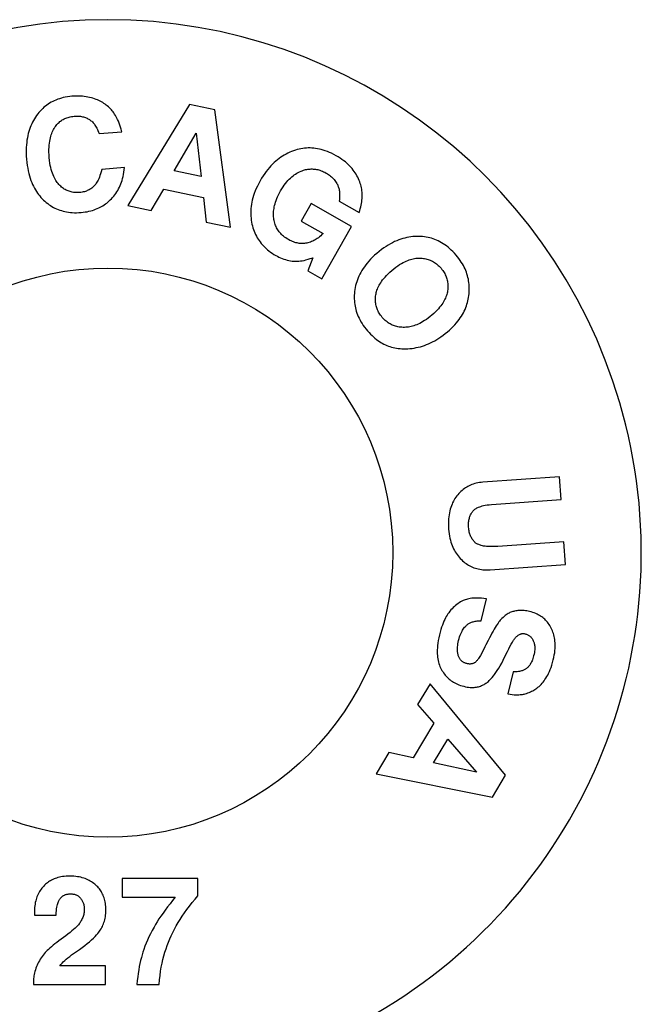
# Model space of a CAD drawing. Header units: inches. Extents: x 0 to 256, y 0 to 165.
# Tile 37 of 88: x 54.89 to 56.39, y 118.57 to 120.95. Entities that reach past the tile are written whole.
import ezdxf

# ---------------------------------------------------------------- set-up
doc = ezdxf.new("R2010")
doc.units = ezdxf.units.IN
doc.header["$LTSCALE"] = 14.05744
doc.header["$MEASUREMENT"] = 0
doc.layers.get('0').update_dxf_attribs({"linetype": 'CONTINUOUS'})

msp = doc.modelspace()

# ---------------------------------------------------------------- linework, layer by layer
at = {"color": 7, "linetype": 'Continuous'}
for p, q in [((55.3031, 120.7487), (55.1537, 120.5043)), ((55.3639, 120.7358), (55.3031, 120.7487)), ((55.4017, 120.4519), (55.3639, 120.7358)), ((55.0845, 120.6785), (55.1393, 120.683)), ((55.2662, 120.5881), (55.3191, 120.6797)), ((55.3191, 120.6797), (55.3311, 120.5744)), ((55.1459, 120.5964), (55.0911, 120.5918)), ((55.3311, 120.5744), (55.2662, 120.5881)), ((55.2107, 120.4923), (55.2407, 120.544)), ((55.2407, 120.544), (55.3363, 120.5238)), ((55.3363, 120.5238), (55.3429, 120.4643)), ((55.6643, 120.515), (55.7121, 120.4879)), ((55.1537, 120.5043), (55.2107, 120.4923)), ((55.5963, 120.5091), (55.5724, 120.467)), ((55.694, 120.4537), (55.5963, 120.5091)), ((55.5724, 120.467), (55.6254, 120.437)), ((55.3429, 120.4643), (55.4017, 120.4519)), ((55.6225, 120.3274), (55.694, 120.4537)), ((55.6004, 120.3785), (55.5888, 120.3465)), ((55.5888, 120.3465), (55.6225, 120.3274)), ((56.1959, 119.8489), (56.0114, 119.836)), ((56.1998, 119.7941), (56.1959, 119.8489)), ((56.0323, 119.7823), (56.1998, 119.7941)), ((56.2069, 119.6922), (56.047, 119.681)), ((56.2108, 119.6374), (56.2069, 119.6922)), ((56.0289, 119.6246), (56.2108, 119.6374)), ((56.007, 119.501), (56.0201, 119.5544)), ((56.0184, 119.4428), (56.0159, 119.438)), ((56.0107, 119.428), (56.0051, 119.4175)), ((56.0159, 119.438), (56.0107, 119.428)), ((56.0842, 119.3779), (56.0711, 119.3245)), ((55.8835, 119.3489), (55.8536, 119.2988)), ((56.0661, 119.1282), (55.8835, 119.3489)), ((55.8536, 119.2988), (55.8927, 119.2536)), ((55.8927, 119.2536), (55.8426, 119.1698)), ((55.8921, 119.1583), (55.9262, 119.2153)), ((55.9262, 119.2153), (55.9957, 119.1355)), ((55.7842, 119.1829), (55.7534, 119.1313)), ((55.8426, 119.1698), (55.7842, 119.1829)), ((55.9957, 119.1355), (55.8921, 119.1583)), ((55.7534, 119.1313), (56.0342, 119.0748)), ((56.0342, 119.0748), (56.0661, 119.1282)), ((55.1403, 118.8786), (55.1403, 118.8336)), ((55.3233, 118.8786), (55.1403, 118.8786)), ((55.3233, 118.8367), (55.3233, 118.8786)), ((55.1403, 118.8336), (55.2686, 118.8336)), ((55.3163, 118.8286), (55.3233, 118.8367)), ((54.9288, 118.7901), (54.9809, 118.7901)), ((55.0182, 118.6939), (55.0371, 118.7072)), ((55.1004, 118.6676), (54.9896, 118.6676)), ((55.1004, 118.6226), (55.1004, 118.6676)), ((54.9261, 118.6311), (54.9261, 118.6226)), ((54.9261, 118.6226), (55.1004, 118.6226)), ((55.176, 118.6226), (55.2294, 118.6226))]:
    msp.add_line(p, q, dxfattribs=at)
for points in [[(55.0192, 120.7685), (55.0136, 120.7679), (55.0082, 120.7672), (55.0031, 120.7663), (54.9982, 120.7652), (54.9935, 120.764), (54.989, 120.7626), (54.9847, 120.7612), (54.9805, 120.7595), (54.9765, 120.7578), (54.9726, 120.7559), (54.9688, 120.7539), (54.9652, 120.7518), (54.9616, 120.7495), (54.9582, 120.7471), (54.9549, 120.7445), (54.9516, 120.7418), (54.9484, 120.739), (54.9453, 120.736), (54.9423, 120.7328), (54.9394, 120.7294), (54.9365, 120.7258), (54.9337, 120.722)], [(55.0736, 120.7624), (55.0698, 120.7636), (55.0659, 120.7648), (55.0618, 120.7658), (55.0576, 120.7667), (55.0534, 120.7674), (55.0489, 120.7681), (55.0444, 120.7685), (55.0397, 120.7689), (55.0348, 120.769), (55.0298, 120.769), (55.0246, 120.7689), (55.0192, 120.7685)], [(55.1143, 120.7355), (55.1119, 120.7381), (55.1095, 120.7405), (55.107, 120.7428), (55.1044, 120.7451), (55.1018, 120.7472), (55.099, 120.7492), (55.0962, 120.7512), (55.0933, 120.7531), (55.0903, 120.7548), (55.0872, 120.7565), (55.084, 120.7581), (55.0806, 120.7596), (55.0772, 120.761), (55.0736, 120.7624)], [(55.1393, 120.683), (55.1378, 120.6888), (55.1362, 120.6942), (55.1345, 120.6991), (55.1329, 120.7037), (55.1311, 120.708), (55.1294, 120.712), (55.1276, 120.7157), (55.1257, 120.7192), (55.1239, 120.7224), (55.122, 120.7254), (55.1201, 120.7282), (55.1182, 120.7308), (55.1162, 120.7333), (55.1143, 120.7355)], [(54.9337, 120.722), (54.9311, 120.7182), (54.9286, 120.7143), (54.9263, 120.7102), (54.9241, 120.7061), (54.922, 120.7019), (54.9201, 120.6975), (54.9183, 120.693), (54.9166, 120.6884), (54.9151, 120.6836), (54.9137, 120.6786), (54.9125, 120.6735), (54.9114, 120.6681), (54.9105, 120.6626), (54.9098, 120.6568), (54.9092, 120.6508), (54.9088, 120.6445), (54.9086, 120.638), (54.9086, 120.6311), (54.9089, 120.6238), (54.9094, 120.6163)], [(54.9762, 120.691), (54.9777, 120.6935), (54.9793, 120.6958), (54.981, 120.698), (54.9826, 120.7001), (54.9843, 120.702), (54.9861, 120.7038), (54.9879, 120.7055), (54.9898, 120.7072), (54.9917, 120.7087), (54.9937, 120.7101), (54.9957, 120.7114), (54.9978, 120.7127), (55, 120.7138), (55.0023, 120.7149), (55.0046, 120.7159), (55.0071, 120.7168), (55.0096, 120.7176), (55.0123, 120.7184), (55.0151, 120.719), (55.018, 120.7196), (55.0211, 120.72), (55.0243, 120.7204)], [(55.0243, 120.7204), (55.0278, 120.7206), (55.031, 120.7206), (55.0341, 120.7206), (55.0369, 120.7204), (55.0397, 120.7201), (55.0423, 120.7197), (55.0448, 120.7192), (55.0471, 120.7186), (55.0494, 120.718), (55.0516, 120.7172), (55.0537, 120.7164), (55.0557, 120.7154), (55.0577, 120.7144), (55.0596, 120.7133), (55.0615, 120.7121), (55.0632, 120.7109), (55.065, 120.7095), (55.0667, 120.708), (55.0684, 120.7064), (55.07, 120.7047), (55.0716, 120.7029), (55.0732, 120.7009), (55.0747, 120.6988), (55.0762, 120.6966), (55.0777, 120.6941), (55.0791, 120.6915), (55.0805, 120.6886), (55.0819, 120.6855), (55.0832, 120.6821), (55.0845, 120.6785)], [(54.9642, 120.6206), (54.9638, 120.6274), (54.9635, 120.6338), (54.9635, 120.6397), (54.9637, 120.6452), (54.9641, 120.6504), (54.9646, 120.6552), (54.9653, 120.6597), (54.9661, 120.664), (54.967, 120.668), (54.9681, 120.6718), (54.9692, 120.6755), (54.9704, 120.6789), (54.9717, 120.6821), (54.9731, 120.6852), (54.9746, 120.6882), (54.9762, 120.691)], [(55.554, 120.6369), (55.5494, 120.6351), (55.5449, 120.6332), (55.5404, 120.6312), (55.536, 120.6289), (55.5318, 120.6265), (55.5276, 120.624), (55.5234, 120.6213), (55.5193, 120.6183), (55.5153, 120.6152), (55.5113, 120.6119), (55.5074, 120.6084), (55.5035, 120.6047), (55.4996, 120.6007), (55.4958, 120.5964), (55.492, 120.5919), (55.4882, 120.5871), (55.4845, 120.582), (55.4807, 120.5765), (55.477, 120.5707), (55.4734, 120.5644)], [(55.6569, 120.625), (55.6513, 120.628), (55.646, 120.6307), (55.6408, 120.633), (55.6357, 120.6351), (55.6307, 120.6369), (55.6258, 120.6385), (55.6211, 120.6398), (55.6164, 120.641), (55.6118, 120.6419), (55.6072, 120.6426), (55.6027, 120.6431), (55.5983, 120.6435), (55.5938, 120.6436), (55.5894, 120.6436), (55.585, 120.6434), (55.5807, 120.643), (55.5763, 120.6425), (55.5719, 120.6418), (55.5675, 120.6408), (55.563, 120.6397), (55.5586, 120.6384), (55.554, 120.6369)], [(54.9094, 120.6163), (54.9102, 120.6086), (54.9111, 120.6013), (54.9122, 120.5945), (54.9135, 120.588), (54.915, 120.5819), (54.9165, 120.5761), (54.9182, 120.5705), (54.9201, 120.5653), (54.922, 120.5603), (54.9241, 120.5556), (54.9262, 120.551), (54.9285, 120.5467), (54.9308, 120.5425), (54.9333, 120.5386), (54.9359, 120.5347), (54.9386, 120.5311), (54.9414, 120.5276), (54.9443, 120.5242), (54.9473, 120.5209), (54.9504, 120.5177)], [(54.9876, 120.5554), (54.9856, 120.5577), (54.9837, 120.5601), (54.9818, 120.5627), (54.98, 120.5654), (54.9783, 120.5684), (54.9766, 120.5715), (54.975, 120.5749), (54.9734, 120.5785), (54.9719, 120.5824), (54.9705, 120.5866), (54.9691, 120.5912), (54.9679, 120.5961), (54.9668, 120.6015), (54.9658, 120.6073), (54.9649, 120.6137), (54.9642, 120.6206)], [(55.7125, 120.5653), (55.7109, 120.5691), (55.7091, 120.5728), (55.7072, 120.5764), (55.7051, 120.58), (55.7029, 120.5835), (55.7006, 120.587), (55.6981, 120.5903), (55.6954, 120.5937), (55.6925, 120.597), (55.6895, 120.6003), (55.6862, 120.6035), (55.6828, 120.6067), (55.6791, 120.6098), (55.6752, 120.6129), (55.671, 120.616), (55.6666, 120.619), (55.6619, 120.622), (55.6569, 120.625)], [(55.0911, 120.5918), (55.0897, 120.5863), (55.0883, 120.5813), (55.0868, 120.5769), (55.0854, 120.5729), (55.0839, 120.5693), (55.0824, 120.5662), (55.0809, 120.5633), (55.0794, 120.5607), (55.0779, 120.5584), (55.0765, 120.5563), (55.075, 120.5544), (55.0736, 120.5527), (55.0721, 120.5512), (55.0707, 120.5498)], [(55.1144, 120.521), (55.1173, 120.5241), (55.12, 120.5273), (55.1226, 120.5306), (55.125, 120.534), (55.1273, 120.5375), (55.1295, 120.5411), (55.1316, 120.5449), (55.1335, 120.5487), (55.1354, 120.5527), (55.1371, 120.5568), (55.1386, 120.561), (55.1401, 120.5654), (55.1414, 120.5701), (55.1426, 120.5749), (55.1437, 120.5799), (55.1446, 120.5851), (55.1453, 120.5906), (55.1459, 120.5964)], [(55.5228, 120.5402), (55.5258, 120.5451), (55.5287, 120.5498), (55.5317, 120.554), (55.5347, 120.5579), (55.5376, 120.5615), (55.5406, 120.5649), (55.5436, 120.568), (55.5466, 120.5709), (55.5497, 120.5736), (55.5528, 120.5761), (55.5559, 120.5784), (55.559, 120.5805), (55.5622, 120.5825), (55.5655, 120.5843), (55.5688, 120.5859), (55.5722, 120.5875)], [(55.5722, 120.5875), (55.575, 120.5886), (55.5778, 120.5896), (55.5806, 120.5905), (55.5833, 120.5912), (55.586, 120.5918), (55.5887, 120.5922), (55.5913, 120.5926), (55.5939, 120.5928), (55.5965, 120.5929), (55.5992, 120.5929), (55.6018, 120.5928), (55.6044, 120.5926), (55.607, 120.5923), (55.6097, 120.5918), (55.6124, 120.5912), (55.6151, 120.5905), (55.6179, 120.5897), (55.6207, 120.5887), (55.6236, 120.5876), (55.6266, 120.5862), (55.6296, 120.5848), (55.6327, 120.5831)], [(55.4734, 120.5644), (55.4699, 120.558), (55.4667, 120.5517), (55.4639, 120.5456), (55.4614, 120.5398), (55.4593, 120.534), (55.4574, 120.5285), (55.4558, 120.5231), (55.4544, 120.5178), (55.4533, 120.5126), (55.4523, 120.5075), (55.4516, 120.5025), (55.4511, 120.4976), (55.4508, 120.4928), (55.4507, 120.488), (55.4507, 120.4832), (55.4509, 120.4785), (55.4514, 120.4738), (55.452, 120.4692), (55.4527, 120.4645), (55.4537, 120.4599)], [(55.6327, 120.5831), (55.6357, 120.5813), (55.6385, 120.5795), (55.6411, 120.5776), (55.6436, 120.5756), (55.6459, 120.5736), (55.6481, 120.5716), (55.6502, 120.5694), (55.6521, 120.5672), (55.6539, 120.5649), (55.6557, 120.5626), (55.6573, 120.5601), (55.6588, 120.5576)], [(55.7121, 120.4879), (55.7137, 120.4925), (55.7151, 120.4969), (55.7163, 120.5012), (55.7173, 120.5054), (55.7182, 120.5096), (55.7188, 120.5136), (55.7193, 120.5176), (55.7196, 120.5215), (55.7198, 120.5253), (55.7199, 120.5291), (55.7198, 120.5328), (55.7195, 120.5365), (55.7191, 120.5401), (55.7186, 120.5438), (55.718, 120.5474), (55.7172, 120.551), (55.7162, 120.5546), (55.7151, 120.5581), (55.7139, 120.5617), (55.7125, 120.5653)], [(55.0378, 120.5361), (55.0345, 120.5359), (55.0314, 120.5358), (55.0284, 120.5359), (55.0255, 120.5361), (55.0227, 120.5364), (55.02, 120.5369), (55.0174, 120.5374), (55.0148, 120.5381), (55.0123, 120.5389), (55.0099, 120.5397), (55.0076, 120.5407), (55.0052, 120.5418), (55.003, 120.543), (55.0007, 120.5444), (54.9985, 120.5458), (54.9963, 120.5474), (54.9941, 120.5492), (54.9919, 120.5511), (54.9898, 120.5532), (54.9876, 120.5554)], [(55.0707, 120.5498), (55.0688, 120.5482), (55.0668, 120.5467), (55.0648, 120.5452), (55.0628, 120.5439), (55.0607, 120.5427), (55.0585, 120.5416), (55.0562, 120.5405), (55.0539, 120.5396), (55.0515, 120.5388), (55.049, 120.538), (55.0464, 120.5374), (55.0436, 120.5368), (55.0408, 120.5364), (55.0378, 120.5361)], [(55.5066, 120.4712), (55.5062, 120.4743), (55.5059, 120.4774), (55.5058, 120.4806), (55.5057, 120.4839), (55.5058, 120.4872), (55.506, 120.4906), (55.5064, 120.494), (55.5069, 120.4976), (55.5076, 120.5012), (55.5084, 120.505), (55.5094, 120.5088), (55.5106, 120.5128), (55.512, 120.517), (55.5137, 120.5212), (55.5155, 120.5257), (55.5177, 120.5303), (55.5201, 120.5352), (55.5228, 120.5402)], [(55.6588, 120.5576), (55.6597, 120.556), (55.6606, 120.5543), (55.6613, 120.5524), (55.6621, 120.5505), (55.6627, 120.5485), (55.6633, 120.5464), (55.6639, 120.5441), (55.6643, 120.5417), (55.6647, 120.5391), (55.665, 120.5364), (55.6652, 120.5335), (55.6653, 120.5303), (55.6653, 120.5269), (55.6651, 120.5233), (55.6648, 120.5193), (55.6643, 120.515)], [(54.9504, 120.5177), (54.9537, 120.5147), (54.9571, 120.5118), (54.9605, 120.5091), (54.9639, 120.5066), (54.9674, 120.5043), (54.9709, 120.5021), (54.9745, 120.5001), (54.9781, 120.4982), (54.9818, 120.4965), (54.9856, 120.4949), (54.9895, 120.4935), (54.9935, 120.4922), (54.9976, 120.4911), (55.0018, 120.4901), (55.0061, 120.4892), (55.0106, 120.4885), (55.0152, 120.4879), (55.02, 120.4875), (55.025, 120.4873), (55.0301, 120.4873), (55.0355, 120.4874), (55.0411, 120.4878)], [(55.0411, 120.4878), (55.0462, 120.4883), (55.051, 120.489), (55.0557, 120.4897), (55.0601, 120.4907), (55.0644, 120.4917), (55.0685, 120.4929), (55.0725, 120.4941), (55.0763, 120.4955), (55.08, 120.497), (55.0836, 120.4986), (55.0871, 120.5003), (55.0904, 120.5022), (55.0937, 120.5041), (55.0969, 120.5061), (55.1, 120.5083), (55.103, 120.5106), (55.106, 120.513), (55.1089, 120.5155), (55.1117, 120.5182), (55.1144, 120.521)], [(55.5419, 120.4221), (55.5386, 120.4241), (55.5355, 120.4262), (55.5326, 120.4282), (55.5299, 120.4303), (55.5274, 120.4324), (55.5251, 120.4346), (55.523, 120.4368), (55.521, 120.4391), (55.5191, 120.4414), (55.5174, 120.4437), (55.5158, 120.4461), (55.5144, 120.4485), (55.513, 120.451), (55.5118, 120.4536), (55.5106, 120.4563), (55.5096, 120.4591), (55.5087, 120.4619), (55.5079, 120.4649), (55.5072, 120.468), (55.5066, 120.4712)], [(55.4537, 120.4599), (55.4548, 120.4552), (55.4561, 120.4507), (55.4575, 120.4464), (55.459, 120.4423), (55.4607, 120.4382), (55.4625, 120.4344), (55.4644, 120.4306), (55.4664, 120.4269), (55.4686, 120.4234), (55.4709, 120.4199), (55.4733, 120.4165), (55.4759, 120.4132), (55.4786, 120.41), (55.4814, 120.4069), (55.4845, 120.4038), (55.4877, 120.4008), (55.491, 120.3978), (55.4946, 120.3949), (55.4984, 120.3921), (55.5024, 120.3893), (55.5067, 120.3866), (55.5112, 120.3839)], [(55.5859, 120.4139), (55.5833, 120.4134), (55.5807, 120.4131), (55.5782, 120.4128), (55.5756, 120.4127), (55.573, 120.4128), (55.5704, 120.4129), (55.5678, 120.4132), (55.5651, 120.4136), (55.5625, 120.4141), (55.5597, 120.4147), (55.557, 120.4155), (55.5541, 120.4165), (55.5512, 120.4176), (55.5482, 120.4189), (55.5451, 120.4204), (55.5419, 120.4221)], [(55.6254, 120.437), (55.6225, 120.4342), (55.6197, 120.4315), (55.617, 120.4291), (55.6142, 120.4269), (55.6114, 120.4249), (55.6086, 120.4231), (55.6059, 120.4214), (55.6031, 120.4199), (55.6003, 120.4185), (55.5975, 120.4173), (55.5946, 120.4163), (55.5918, 120.4153), (55.5889, 120.4145), (55.5859, 120.4139)], [(55.8562, 120.43), (55.8513, 120.4299), (55.8465, 120.4298), (55.8417, 120.4294), (55.8369, 120.4288), (55.8322, 120.4281), (55.8274, 120.4271), (55.8226, 120.426), (55.8178, 120.4247), (55.8129, 120.4232), (55.808, 120.4214), (55.8031, 120.4195), (55.7981, 120.4173), (55.793, 120.4148), (55.7879, 120.4121), (55.7827, 120.4091), (55.7774, 120.4058), (55.772, 120.4022), (55.7664, 120.3982), (55.7608, 120.3938), (55.755, 120.389)], [(55.9467, 120.3846), (55.9427, 120.3891), (55.9387, 120.3932), (55.9348, 120.3971), (55.9309, 120.4006), (55.927, 120.4039), (55.9231, 120.407), (55.9191, 120.4098), (55.9152, 120.4124), (55.9113, 120.4148), (55.9074, 120.417), (55.9034, 120.419), (55.8994, 120.4208), (55.8954, 120.4225), (55.8913, 120.4239), (55.8871, 120.4253), (55.883, 120.4264), (55.8787, 120.4274), (55.8744, 120.4283), (55.87, 120.4289), (55.8655, 120.4294), (55.8609, 120.4298), (55.8562, 120.43)], [(55.5112, 120.3839), (55.515, 120.3819), (55.5189, 120.38), (55.5227, 120.3782), (55.5266, 120.3767), (55.5306, 120.3752), (55.5345, 120.374), (55.5386, 120.3729), (55.5427, 120.3719), (55.5469, 120.3711), (55.5511, 120.3704)], [(55.5511, 120.3704), (55.554, 120.3701), (55.5569, 120.3699), (55.5601, 120.3698), (55.5635, 120.3699), (55.567, 120.3701), (55.5708, 120.3706), (55.5749, 120.3712), (55.5793, 120.372), (55.584, 120.3732), (55.589, 120.3746), (55.5945, 120.3764), (55.6004, 120.3785)], [(55.755, 120.389), (55.7496, 120.3843), (55.7446, 120.3796), (55.7401, 120.3749), (55.7358, 120.3703), (55.7319, 120.3657), (55.7283, 120.3612), (55.725, 120.3566), (55.7219, 120.3521), (55.7191, 120.3476), (55.7165, 120.3431), (55.7141, 120.3387), (55.712, 120.3342), (55.71, 120.3296), (55.7082, 120.3251), (55.7067, 120.3205), (55.7053, 120.3159), (55.704, 120.3113), (55.703, 120.3066), (55.7021, 120.3018), (55.7015, 120.297)], [(55.791, 120.3475), (55.7962, 120.3517), (55.8011, 120.3555), (55.8058, 120.3589), (55.8102, 120.3618), (55.8144, 120.3644), (55.8185, 120.3667), (55.8224, 120.3687), (55.8261, 120.3704), (55.8297, 120.3719), (55.8331, 120.3732), (55.8365, 120.3743), (55.8398, 120.3752), (55.8429, 120.3759), (55.846, 120.3765), (55.8491, 120.377), (55.852, 120.3773), (55.8549, 120.3774), (55.8578, 120.3774)], [(55.8578, 120.3774), (55.8611, 120.3773), (55.8643, 120.3771), (55.8674, 120.3767), (55.8704, 120.3763), (55.8733, 120.3757), (55.8761, 120.375), (55.8788, 120.3742), (55.8815, 120.3733), (55.8841, 120.3722), (55.8867, 120.3711), (55.8892, 120.3699), (55.8916, 120.3685), (55.894, 120.367), (55.8964, 120.3654), (55.8988, 120.3637), (55.9011, 120.3619), (55.9034, 120.3599), (55.9056, 120.3577), (55.9079, 120.3554), (55.9101, 120.3529)], [(55.9779, 120.2912), (55.9782, 120.2959), (55.9784, 120.3005), (55.9784, 120.3051), (55.9783, 120.3095), (55.9779, 120.3139), (55.9775, 120.3182), (55.9768, 120.3225), (55.9761, 120.3267), (55.9751, 120.3309), (55.974, 120.335), (55.9728, 120.3392), (55.9714, 120.3433), (55.9698, 120.3474), (55.968, 120.3515), (55.9661, 120.3555), (55.964, 120.3596), (55.9617, 120.3637), (55.9591, 120.3679), (55.9564, 120.372), (55.9534, 120.3762), (55.9501, 120.3804), (55.9467, 120.3846)], [(55.7527, 120.2884), (55.7532, 120.2913), (55.7539, 120.2941), (55.7546, 120.2969), (55.7555, 120.2998), (55.7566, 120.3027), (55.7578, 120.3057), (55.7592, 120.3087), (55.7608, 120.3118), (55.7625, 120.3149), (55.7645, 120.3181), (55.7667, 120.3214), (55.7692, 120.3248), (55.7719, 120.3283), (55.775, 120.3318), (55.7784, 120.3355), (55.7821, 120.3394), (55.7864, 120.3433), (55.791, 120.3475)], [(55.9101, 120.3529), (55.9123, 120.3503), (55.9142, 120.3477), (55.916, 120.3451), (55.9176, 120.3425), (55.9191, 120.34), (55.9204, 120.3374), (55.9216, 120.3349), (55.9226, 120.3323), (55.9236, 120.3297), (55.9244, 120.3271), (55.9251, 120.3245), (55.9256, 120.3218), (55.9261, 120.3191), (55.9264, 120.3163), (55.9267, 120.3135), (55.9268, 120.3107), (55.9268, 120.3078), (55.9266, 120.3048), (55.9263, 120.3017), (55.9259, 120.2985)], [(55.9259, 120.2985), (55.9254, 120.2956), (55.9248, 120.2927), (55.924, 120.2898), (55.9231, 120.2869), (55.922, 120.284), (55.9208, 120.281), (55.9194, 120.278), (55.9178, 120.2749), (55.9161, 120.2718), (55.9141, 120.2686), (55.9119, 120.2653), (55.9095, 120.262), (55.9068, 120.2586), (55.9038, 120.2551), (55.9005, 120.2515), (55.8969, 120.2477), (55.8928, 120.2439), (55.8883, 120.2399)], [(55.7015, 120.297), (55.701, 120.2923), (55.7007, 120.2877), (55.7006, 120.2832), (55.7006, 120.2788), (55.7009, 120.2744), (55.7012, 120.2701), (55.7018, 120.2658), (55.7025, 120.2616), (55.7034, 120.2574), (55.7044, 120.2532), (55.7056, 120.249), (55.707, 120.2448), (55.7086, 120.2406), (55.7104, 120.2364), (55.7123, 120.2322), (55.7145, 120.2279), (55.7169, 120.2237), (55.7195, 120.2193), (55.7224, 120.215), (55.7256, 120.2105), (55.7291, 120.206), (55.7328, 120.2015)], [(55.7684, 120.2343), (55.7663, 120.2369), (55.7643, 120.2395), (55.7625, 120.2421), (55.7609, 120.2446), (55.7595, 120.2472), (55.7582, 120.2497), (55.757, 120.2522), (55.756, 120.2548), (55.755, 120.2573), (55.7542, 120.2599), (55.7536, 120.2625), (55.753, 120.2652), (55.7525, 120.2678), (55.7522, 120.2706), (55.752, 120.2734), (55.7519, 120.2762), (55.7519, 120.2791), (55.752, 120.2821), (55.7523, 120.2852), (55.7527, 120.2884)], [(55.9256, 120.1994), (55.9306, 120.2038), (55.9352, 120.2082), (55.9395, 120.2125), (55.9435, 120.2167), (55.9471, 120.221), (55.9505, 120.2251), (55.9537, 120.2293), (55.9566, 120.2334), (55.9593, 120.2375), (55.9617, 120.2415), (55.964, 120.2456), (55.9661, 120.2497), (55.968, 120.2537), (55.9697, 120.2578), (55.9713, 120.2619), (55.9727, 120.2659), (55.9739, 120.2701), (55.975, 120.2742), (55.976, 120.2784), (55.9767, 120.2826), (55.9774, 120.2869), (55.9779, 120.2912)], [(55.8219, 120.2102), (55.8185, 120.2102), (55.8152, 120.2103), (55.8121, 120.2106), (55.8091, 120.211), (55.8061, 120.2115), (55.8032, 120.2121), (55.8005, 120.2129), (55.7978, 120.2138), (55.7951, 120.2147), (55.7925, 120.2158), (55.79, 120.217), (55.7875, 120.2184), (55.785, 120.2198), (55.7826, 120.2214), (55.7802, 120.2232), (55.7778, 120.225), (55.7754, 120.2271), (55.7731, 120.2293), (55.7707, 120.2317), (55.7684, 120.2343)], [(55.8883, 120.2399), (55.8836, 120.2361), (55.8791, 120.2325), (55.8748, 120.2294), (55.8706, 120.2266), (55.8665, 120.2241), (55.8626, 120.2219), (55.8587, 120.2199), (55.855, 120.2181), (55.8514, 120.2166), (55.8479, 120.2152), (55.8444, 120.214), (55.8411, 120.213), (55.8377, 120.2122), (55.8345, 120.2115), (55.8313, 120.211), (55.8281, 120.2106), (55.825, 120.2103), (55.8219, 120.2102)], [(55.7328, 120.2015), (55.7364, 120.1974), (55.7399, 120.1937), (55.7435, 120.1902), (55.747, 120.187), (55.7506, 120.184), (55.7541, 120.1812), (55.7577, 120.1786), (55.7612, 120.1761), (55.7648, 120.1739), (55.7684, 120.1718), (55.772, 120.1699), (55.7757, 120.1682), (55.7794, 120.1666), (55.7831, 120.1651), (55.7869, 120.1638), (55.7908, 120.1626), (55.7947, 120.1616), (55.7987, 120.1607), (55.8028, 120.16), (55.8069, 120.1593), (55.8112, 120.1589), (55.8155, 120.1586), (55.82, 120.1584), (55.8247, 120.1584)], [(55.8247, 120.1584), (55.8299, 120.1586), (55.835, 120.159), (55.8402, 120.1595), (55.8452, 120.1603), (55.8502, 120.1612), (55.8552, 120.1623), (55.8602, 120.1635), (55.8651, 120.165), (55.8701, 120.1666), (55.875, 120.1684), (55.8799, 120.1704), (55.8849, 120.1727), (55.8898, 120.1751), (55.8948, 120.1778), (55.8998, 120.1807), (55.9049, 120.1839), (55.91, 120.1873), (55.9151, 120.1911), (55.9203, 120.1951), (55.9256, 120.1994)], [(56.0114, 119.836), (56.0071, 119.8356), (56.0029, 119.835), (55.999, 119.8343), (55.9952, 119.8335), (55.9915, 119.8326), (55.988, 119.8315), (55.9846, 119.8303), (55.9813, 119.829), (55.9782, 119.8276), (55.9751, 119.826), (55.9721, 119.8243), (55.9692, 119.8225), (55.9664, 119.8206), (55.9636, 119.8185), (55.9609, 119.8163), (55.9583, 119.814), (55.9557, 119.8115), (55.9531, 119.8088), (55.9506, 119.8059), (55.9482, 119.8029)], [(55.9482, 119.8029), (55.9459, 119.7998), (55.9438, 119.7966), (55.9418, 119.7934), (55.94, 119.79), (55.9382, 119.7865), (55.9366, 119.7829), (55.9351, 119.7791), (55.9337, 119.7752), (55.9325, 119.7711), (55.9314, 119.7668), (55.9304, 119.7623), (55.9296, 119.7575), (55.9289, 119.7525), (55.9284, 119.7473), (55.9281, 119.7417), (55.928, 119.7358), (55.9281, 119.7295), (55.9284, 119.7228)], [(55.9861, 119.7649), (55.987, 119.7661), (55.988, 119.7673), (55.9891, 119.7684), (55.9904, 119.7695), (55.9917, 119.7706), (55.9932, 119.7717), (55.9948, 119.7728), (55.9966, 119.7738), (55.9986, 119.7748), (56.0009, 119.7758), (56.0034, 119.7768), (56.0061, 119.7778), (56.0093, 119.7787), (56.0128, 119.7796), (56.0168, 119.7804), (56.0213, 119.7811), (56.0265, 119.7818), (56.0323, 119.7823)], [(55.9766, 119.7271), (55.9765, 119.7305), (55.9764, 119.7336), (55.9765, 119.7366), (55.9767, 119.7394), (55.977, 119.7421), (55.9774, 119.7446), (55.9779, 119.747), (55.9785, 119.7493), (55.9792, 119.7515), (55.9799, 119.7536), (55.9807, 119.7557), (55.9816, 119.7576), (55.9826, 119.7595), (55.9837, 119.7614), (55.9848, 119.7632), (55.9861, 119.7649)], [(55.9911, 119.6918), (55.9896, 119.6934), (55.9882, 119.6951), (55.9868, 119.6968), (55.9856, 119.6986), (55.9844, 119.7005), (55.9834, 119.7024), (55.9823, 119.7044), (55.9814, 119.7064), (55.9805, 119.7086), (55.9797, 119.7109), (55.979, 119.7132), (55.9783, 119.7157), (55.9778, 119.7183), (55.9773, 119.7211), (55.9769, 119.724), (55.9766, 119.7271)], [(55.9284, 119.7228), (55.929, 119.7169), (55.9297, 119.7112), (55.9305, 119.7059), (55.9316, 119.7008), (55.9327, 119.696), (55.934, 119.6915), (55.9355, 119.6871), (55.937, 119.6829), (55.9387, 119.6789), (55.9405, 119.6751), (55.9424, 119.6714), (55.9444, 119.6679), (55.9466, 119.6645), (55.9488, 119.6612), (55.9512, 119.658), (55.9537, 119.6549), (55.9564, 119.652), (55.9592, 119.6491)], [(56.047, 119.681), (56.0404, 119.6806), (56.0344, 119.6805), (56.029, 119.6805), (56.0242, 119.6807), (56.02, 119.681), (56.0163, 119.6814), (56.013, 119.6819), (56.01, 119.6825), (56.0074, 119.6831), (56.0051, 119.6838), (56.0029, 119.6845), (56.0011, 119.6853), (55.9993, 119.686), (55.9978, 119.6868), (55.9964, 119.6876), (55.9951, 119.6884), (55.994, 119.6892), (55.9929, 119.69), (55.9919, 119.6909), (55.9911, 119.6918)], [(55.9592, 119.6491), (55.962, 119.6464), (55.9649, 119.6438), (55.9678, 119.6415), (55.9708, 119.6393), (55.9738, 119.6373), (55.9768, 119.6355), (55.9799, 119.6338), (55.9831, 119.6322), (55.9863, 119.6308), (55.9896, 119.6295), (55.993, 119.6284), (55.9964, 119.6274), (56, 119.6265), (56.0037, 119.6258), (56.0075, 119.6252), (56.0114, 119.6247), (56.0155, 119.6244), (56.0198, 119.6243), (56.0242, 119.6244), (56.0289, 119.6246)], [(55.9639, 119.5502), (55.9606, 119.5486), (55.9574, 119.5468), (55.9542, 119.5449), (55.9512, 119.5429), (55.9482, 119.5408), (55.9453, 119.5385), (55.9424, 119.536), (55.9396, 119.5333), (55.9369, 119.5305), (55.9341, 119.5275), (55.9315, 119.5242), (55.9288, 119.5207)], [(56.0201, 119.5544), (56.0135, 119.5553), (56.0075, 119.5559), (56.002, 119.5562), (55.997, 119.5563), (55.9924, 119.5562), (55.9882, 119.556), (55.9843, 119.5556), (55.9807, 119.5551), (55.9773, 119.5545), (55.9742, 119.5538), (55.9714, 119.553), (55.9687, 119.5521), (55.9662, 119.5512), (55.9639, 119.5502)], [(55.9288, 119.5207), (55.9268, 119.5179), (55.9249, 119.5149), (55.9229, 119.5116), (55.9209, 119.5081), (55.919, 119.5043), (55.9171, 119.5002), (55.9152, 119.4957), (55.9133, 119.491), (55.9114, 119.4858), (55.9096, 119.4802), (55.9079, 119.4741), (55.9062, 119.4676)], [(56.0788, 119.5219), (56.0765, 119.521), (56.0743, 119.5199), (56.072, 119.5186), (56.0696, 119.5172), (56.0673, 119.5156), (56.0648, 119.5139), (56.0624, 119.5118), (56.0598, 119.5096), (56.0571, 119.507), (56.0544, 119.5041)], [(56.0983, 119.5262), (56.0955, 119.5259), (56.0928, 119.5256), (56.0903, 119.5252), (56.0878, 119.5247), (56.0855, 119.5241), (56.0832, 119.5235), (56.0809, 119.5227), (56.0788, 119.5219)], [(56.124, 119.5238), (56.1207, 119.5246), (56.1174, 119.5252), (56.1141, 119.5257), (56.1109, 119.526), (56.1076, 119.5263), (56.1045, 119.5263), (56.1014, 119.5263), (56.0983, 119.5262)], [(56.1762, 119.4837), (56.1745, 119.4869), (56.1727, 119.4899), (56.1708, 119.4927), (56.1689, 119.4954), (56.1669, 119.498), (56.1648, 119.5004), (56.1626, 119.5027), (56.1604, 119.5049), (56.1581, 119.507), (56.1556, 119.509), (56.1531, 119.5109), (56.1505, 119.5127), (56.1477, 119.5144), (56.1448, 119.516), (56.1418, 119.5176), (56.1386, 119.519), (56.1352, 119.5204), (56.1317, 119.5216), (56.1279, 119.5228), (56.124, 119.5238)], [(55.9525, 119.4536), (55.9538, 119.4582), (55.9551, 119.4624), (55.9564, 119.4663), (55.9578, 119.4698), (55.9593, 119.473), (55.9608, 119.4759), (55.9623, 119.4787), (55.9639, 119.4812), (55.9655, 119.4835), (55.9671, 119.4856), (55.9688, 119.4876), (55.9705, 119.4894)], [(55.9705, 119.4894), (55.9717, 119.4906), (55.973, 119.4917), (55.9743, 119.4927), (55.9756, 119.4937), (55.9771, 119.4946), (55.9786, 119.4955), (55.9802, 119.4964), (55.9819, 119.4971), (55.9838, 119.4978), (55.9857, 119.4985), (55.9877, 119.4991), (55.9899, 119.4996), (55.9923, 119.5001), (55.9948, 119.5005), (55.9975, 119.5008), (56.0004, 119.501), (56.0036, 119.501), (56.007, 119.501)], [(56.0544, 119.5041), (56.053, 119.5026), (56.0515, 119.5007), (56.0498, 119.4984), (56.0479, 119.4957), (56.0458, 119.4926), (56.0435, 119.489), (56.0411, 119.4851), (56.0385, 119.4807), (56.0359, 119.4761), (56.0331, 119.4711), (56.0302, 119.4657), (56.0272, 119.46), (56.0241, 119.454), (56.0184, 119.4428)], [(55.9062, 119.4676), (55.9046, 119.4605), (55.9033, 119.4539), (55.9023, 119.4476), (55.9016, 119.4418), (55.9012, 119.4363), (55.9009, 119.4312), (55.9009, 119.4263), (55.9011, 119.4216), (55.9014, 119.4172), (55.9019, 119.413), (55.9025, 119.409), (55.9033, 119.4051), (55.9042, 119.4014), (55.9052, 119.3979), (55.9064, 119.3944), (55.9076, 119.3911), (55.909, 119.3879), (55.9106, 119.3848)], [(56.0852, 119.4545), (56.0864, 119.4563), (56.0876, 119.458), (56.0888, 119.4595), (56.09, 119.4609), (56.0913, 119.4622), (56.0925, 119.4634), (56.0938, 119.4645), (56.0952, 119.4656), (56.0965, 119.4665), (56.0979, 119.4674), (56.0994, 119.4682), (56.1009, 119.469)], [(56.1009, 119.469), (56.1017, 119.4693), (56.1026, 119.4696), (56.1035, 119.4699), (56.1044, 119.4701), (56.1054, 119.4703), (56.1064, 119.4704), (56.1074, 119.4705), (56.1085, 119.4705), (56.1097, 119.4704), (56.1109, 119.4703), (56.1122, 119.4701), (56.1135, 119.4698)], [(56.1135, 119.4698), (56.1151, 119.4693), (56.1166, 119.4688), (56.1181, 119.4683), (56.1195, 119.4676), (56.1208, 119.4669), (56.1221, 119.4661), (56.1233, 119.4652), (56.1245, 119.4643), (56.1257, 119.4633), (56.1268, 119.4622), (56.1279, 119.4609), (56.129, 119.4596), (56.13, 119.4582), (56.131, 119.4567), (56.1319, 119.455), (56.1329, 119.4532)], [(56.1811, 119.4066), (56.1825, 119.4128), (56.1836, 119.4187), (56.1845, 119.4242), (56.1851, 119.4294), (56.1855, 119.4344), (56.1857, 119.4392), (56.1857, 119.4437), (56.1855, 119.448), (56.1852, 119.4522), (56.1847, 119.4562), (56.1841, 119.46), (56.1834, 119.4637), (56.1825, 119.4673), (56.1815, 119.4708), (56.1803, 119.4741), (56.1791, 119.4774), (56.1777, 119.4806), (56.1762, 119.4837)], [(55.9523, 119.4161), (55.9517, 119.4178), (55.9512, 119.4196), (55.9507, 119.4215), (55.9503, 119.4235), (55.95, 119.4257), (55.9498, 119.4279), (55.9497, 119.4303), (55.9496, 119.4329), (55.9497, 119.4357), (55.9499, 119.4387), (55.9503, 119.4419), (55.9508, 119.4454), (55.9516, 119.4493), (55.9525, 119.4536)], [(56.0703, 119.4272), (56.0734, 119.4334), (56.0764, 119.4392), (56.0794, 119.4446), (56.0823, 119.4498), (56.0852, 119.4545)], [(56.1329, 119.4532), (56.1336, 119.4516), (56.1342, 119.4499), (56.1347, 119.4481), (56.1352, 119.4462), (56.1356, 119.4442), (56.1359, 119.442), (56.1362, 119.4397), (56.1363, 119.4371), (56.1363, 119.4344), (56.1362, 119.4314), (56.1359, 119.4282), (56.1354, 119.4247), (56.1347, 119.4209), (56.1337, 119.4167)], [(56.0245, 119.355), (56.0266, 119.3569), (56.0289, 119.3591), (56.0313, 119.3616), (56.0338, 119.3645), (56.0366, 119.3679), (56.0395, 119.3717), (56.0426, 119.3762), (56.046, 119.3812), (56.0494, 119.3868), (56.053, 119.3928), (56.0565, 119.3992), (56.0601, 119.4059), (56.0636, 119.4131), (56.0703, 119.4272)], [(55.9724, 119.3977), (55.9707, 119.3982), (55.9691, 119.3987), (55.9676, 119.3993), (55.9662, 119.4), (55.9648, 119.4007), (55.9636, 119.4014), (55.9624, 119.4022), (55.9612, 119.4031), (55.9601, 119.404), (55.9591, 119.405), (55.9581, 119.4061), (55.9572, 119.4072), (55.9562, 119.4084), (55.9554, 119.4097), (55.9545, 119.4111), (55.9537, 119.4127), (55.953, 119.4143), (55.9523, 119.4161)], [(55.9933, 119.4016), (55.9923, 119.4008), (55.9912, 119.4), (55.9901, 119.3994), (55.9891, 119.3988), (55.988, 119.3983), (55.9868, 119.3979), (55.9856, 119.3976), (55.9844, 119.3973), (55.9832, 119.3971), (55.9819, 119.3969), (55.9805, 119.3968), (55.9791, 119.3968), (55.9776, 119.3969), (55.976, 119.3971), (55.9743, 119.3974), (55.9724, 119.3977)], [(56.0051, 119.4175), (56.0036, 119.4148), (56.0022, 119.4124), (56.0008, 119.4103), (55.9995, 119.4084), (55.9983, 119.4068), (55.9972, 119.4054), (55.9961, 119.4042), (55.9951, 119.4032), (55.9942, 119.4023), (55.9933, 119.4016)], [(56.1337, 119.4167), (56.1328, 119.4133), (56.1319, 119.4102), (56.1309, 119.4073), (56.1298, 119.4047), (56.1287, 119.4023), (56.1276, 119.4), (56.1265, 119.398), (56.1253, 119.396), (56.1241, 119.3943), (56.1228, 119.3926), (56.1216, 119.3911), (56.1203, 119.3896), (56.119, 119.3883), (56.1176, 119.3871)], [(56.1415, 119.3386), (56.1441, 119.3407), (56.1467, 119.3428), (56.1492, 119.3452), (56.1517, 119.3476), (56.1541, 119.3503), (56.1565, 119.3531), (56.1588, 119.3561), (56.1611, 119.3593), (56.1633, 119.3627), (56.1655, 119.3663), (56.1677, 119.3702), (56.1698, 119.3743), (56.1718, 119.3788), (56.1738, 119.3836), (56.1758, 119.3887), (56.1776, 119.3942), (56.1794, 119.4002), (56.1811, 119.4066)], [(55.9106, 119.3848), (55.9124, 119.3815), (55.9142, 119.3784), (55.9162, 119.3754), (55.9182, 119.3726), (55.9203, 119.3699), (55.9225, 119.3674), (55.9248, 119.3649), (55.9271, 119.3627), (55.9296, 119.3605), (55.9321, 119.3584), (55.9348, 119.3564), (55.9375, 119.3545), (55.9404, 119.3527), (55.9434, 119.351), (55.9466, 119.3495), (55.9499, 119.348), (55.9533, 119.3466), (55.957, 119.3453), (55.9608, 119.3441), (55.9649, 119.343)], [(56.1176, 119.3871), (56.1165, 119.3861), (56.1152, 119.3852), (56.1139, 119.3843), (56.1126, 119.3835), (56.1111, 119.3827), (56.1095, 119.382), (56.1078, 119.3813), (56.106, 119.3807), (56.1041, 119.3801), (56.1019, 119.3795), (56.0996, 119.379), (56.0971, 119.3786), (56.0943, 119.3783), (56.0913, 119.378), (56.0879, 119.3779), (56.0842, 119.3779)], [(56.008, 119.3446), (56.0101, 119.3455), (56.0121, 119.3465), (56.0142, 119.3476), (56.0162, 119.3489), (56.0183, 119.3502), (56.0204, 119.3517), (56.0225, 119.3533), (56.0245, 119.355)], [(55.9649, 119.343), (55.969, 119.3421), (55.973, 119.3413), (55.9767, 119.3408), (55.9802, 119.3405), (55.9836, 119.3403), (55.9867, 119.3403), (55.9898, 119.3404), (55.9927, 119.3407), (55.9954, 119.3411), (55.9981, 119.3415), (56.0007, 119.3421), (56.0032, 119.3429), (56.0056, 119.3437), (56.008, 119.3446)], [(56.0711, 119.3245), (56.0768, 119.3237), (56.0819, 119.3231), (56.0865, 119.3227), (56.0907, 119.3225), (56.0945, 119.3225), (56.0979, 119.3226), (56.1011, 119.3228), (56.1039, 119.323), (56.1066, 119.3234), (56.109, 119.3238), (56.1112, 119.3243), (56.1133, 119.3249)], [(56.1133, 119.3249), (56.1167, 119.326), (56.12, 119.3271), (56.1231, 119.3283), (56.1261, 119.3296), (56.1289, 119.3309), (56.1316, 119.3323), (56.1342, 119.3338), (56.1367, 119.3353), (56.1392, 119.3369), (56.1415, 119.3386)], [(55.0142, 118.8844), (55.0094, 118.8843), (55.0048, 118.884), (55.0005, 118.8836), (54.9965, 118.8831), (54.9926, 118.8825), (54.9889, 118.8817), (54.9854, 118.8808), (54.9821, 118.8798), (54.9789, 118.8787), (54.9759, 118.8775), (54.9729, 118.8763), (54.9701, 118.8749), (54.9674, 118.8734), (54.9648, 118.8719), (54.9623, 118.8702), (54.9599, 118.8685), (54.9575, 118.8666), (54.9553, 118.8647), (54.953, 118.8626), (54.9509, 118.8605)], [(55.0769, 118.8625), (55.0744, 118.8647), (55.0717, 118.8669), (55.069, 118.8688), (55.0663, 118.8707), (55.0634, 118.8724), (55.0604, 118.8741), (55.0574, 118.8756), (55.0542, 118.877), (55.051, 118.8783), (55.0476, 118.8795), (55.044, 118.8805), (55.0403, 118.8815), (55.0365, 118.8823), (55.0325, 118.883), (55.0283, 118.8836), (55.0238, 118.884), (55.0191, 118.8843), (55.0142, 118.8844)], [(54.9509, 118.8605), (54.9486, 118.8579), (54.9464, 118.8553), (54.9444, 118.8526), (54.9425, 118.8498), (54.9407, 118.847), (54.939, 118.844), (54.9375, 118.841), (54.936, 118.8379), (54.9347, 118.8347), (54.9335, 118.8314), (54.9324, 118.828), (54.9315, 118.8244), (54.9306, 118.8206), (54.9299, 118.8167), (54.9294, 118.8126), (54.9289, 118.8083), (54.9287, 118.8038), (54.9286, 118.7991)], [(55.1009, 118.8022), (55.1009, 118.8066), (55.1006, 118.8108), (55.1002, 118.8148), (55.0997, 118.8186), (55.0991, 118.8223), (55.0983, 118.8257), (55.0975, 118.829), (55.0965, 118.8322), (55.0954, 118.8352), (55.0942, 118.8381), (55.093, 118.841), (55.0916, 118.8437), (55.0902, 118.8463), (55.0886, 118.8488), (55.0869, 118.8513), (55.0852, 118.8536), (55.0833, 118.856), (55.0813, 118.8582), (55.0792, 118.8604), (55.0769, 118.8625)], [(54.9809, 118.7901), (54.9812, 118.7959), (54.9815, 118.8011), (54.982, 118.8056), (54.9826, 118.8095), (54.9833, 118.8129), (54.984, 118.8159), (54.9848, 118.8186), (54.9855, 118.8209), (54.9864, 118.8229), (54.9872, 118.8248), (54.988, 118.8264), (54.9889, 118.8278), (54.9897, 118.8291), (54.9906, 118.8303)], [(54.9906, 118.8303), (54.9916, 118.8315), (54.9927, 118.8327), (54.9938, 118.8337), (54.9949, 118.8347), (54.996, 118.8356), (54.9972, 118.8364), (54.9984, 118.8372), (54.9997, 118.8379), (55.001, 118.8386), (55.0023, 118.8392), (55.0037, 118.8397), (55.0051, 118.8401), (55.0066, 118.8406), (55.0082, 118.8409), (55.0099, 118.8412), (55.0116, 118.8414), (55.0135, 118.8415), (55.0155, 118.8416)], [(55.0155, 118.8416), (55.0176, 118.8415), (55.0196, 118.8414), (55.0215, 118.8411), (55.0232, 118.8408), (55.0249, 118.8404), (55.0265, 118.8399), (55.0281, 118.8394), (55.0296, 118.8388), (55.031, 118.8381), (55.0324, 118.8373), (55.0337, 118.8365), (55.035, 118.8356), (55.0362, 118.8346), (55.0374, 118.8335), (55.0386, 118.8323), (55.0397, 118.8311)], [(55.0397, 118.8311), (55.0409, 118.8296), (55.042, 118.8281), (55.043, 118.8266), (55.0439, 118.825), (55.0448, 118.8233), (55.0456, 118.8216), (55.0463, 118.8198), (55.0469, 118.8179), (55.0474, 118.8159), (55.0479, 118.8138), (55.0483, 118.8116), (55.0485, 118.8093), (55.0487, 118.8069), (55.0488, 118.8043)], [(55.2686, 118.8336), (55.262, 118.8255), (55.2558, 118.8176), (55.2498, 118.8099), (55.2442, 118.8023), (55.2389, 118.795), (55.2339, 118.7878), (55.2292, 118.7809), (55.2249, 118.7741), (55.2208, 118.7675), (55.2172, 118.7611)], [(55.2552, 118.7327), (55.2586, 118.7405), (55.2623, 118.7483), (55.2663, 118.7562), (55.2706, 118.7641), (55.2752, 118.772), (55.28, 118.7799), (55.2852, 118.7879), (55.2907, 118.796), (55.2966, 118.8041), (55.3028, 118.8122), (55.3093, 118.8204), (55.3163, 118.8286)], [(55.0488, 118.8043), (55.0487, 118.8017), (55.0485, 118.7992), (55.0483, 118.7967), (55.0479, 118.7942), (55.0474, 118.7917), (55.0467, 118.7893), (55.046, 118.7868), (55.0451, 118.7844), (55.0441, 118.7819), (55.043, 118.7795), (55.0417, 118.777), (55.0403, 118.7745)], [(55.0876, 118.7541), (55.0894, 118.757), (55.091, 118.7599), (55.0925, 118.7629), (55.0939, 118.766), (55.0952, 118.7691), (55.0963, 118.7723), (55.0974, 118.7756), (55.0983, 118.779), (55.0991, 118.7825), (55.0997, 118.7862), (55.1002, 118.7899), (55.1006, 118.7939), (55.1009, 118.7979), (55.1009, 118.8022)], [(54.9286, 118.7991), (54.9286, 118.7978), (54.9286, 118.7965), (54.9286, 118.7951), (54.9287, 118.7935), (54.9287, 118.7919), (54.9288, 118.7901)], [(55.0403, 118.7745), (55.0393, 118.7728), (55.038, 118.7709), (55.0364, 118.7689), (55.0346, 118.7667), (55.0324, 118.7642), (55.0298, 118.7616), (55.0267, 118.7586), (55.0232, 118.7554), (55.0191, 118.7519), (55.0145, 118.7482), (55.0095, 118.7444), (55.0041, 118.7405)], [(55.0371, 118.7072), (55.0437, 118.712), (55.05, 118.7167), (55.056, 118.7214), (55.0615, 118.7259), (55.0666, 118.7304), (55.0711, 118.7347), (55.075, 118.7386), (55.0784, 118.7422), (55.0812, 118.7455), (55.0837, 118.7486), (55.0858, 118.7515), (55.0876, 118.7541)], [(55.2172, 118.7611), (55.2128, 118.7531), (55.2087, 118.7452), (55.205, 118.7374), (55.2015, 118.7298), (55.1983, 118.7222), (55.1954, 118.7148), (55.1927, 118.7075), (55.1903, 118.7004)], [(55.0041, 118.7405), (54.9983, 118.7362), (54.9927, 118.7321), (54.9874, 118.7281), (54.9825, 118.7243), (54.9779, 118.7207), (54.9736, 118.7172), (54.9696, 118.7138), (54.9659, 118.7106), (54.9625, 118.7075), (54.9595, 118.7046), (54.9569, 118.7019), (54.9546, 118.6995)], [(55.2294, 118.6226), (55.2304, 118.6336), (55.2317, 118.6442), (55.2331, 118.6544), (55.2348, 118.6643), (55.2367, 118.6738), (55.2388, 118.6831), (55.2411, 118.692), (55.2436, 118.7006), (55.2462, 118.709), (55.249, 118.7171), (55.252, 118.725), (55.2552, 118.7327)], [(54.9546, 118.6995), (54.952, 118.6964), (54.9495, 118.6933), (54.9471, 118.6901), (54.9449, 118.6868), (54.9427, 118.6835), (54.9407, 118.6801), (54.9387, 118.6766), (54.9369, 118.6731), (54.9352, 118.6695), (54.9336, 118.6658)], [(54.9896, 118.6676), (54.9922, 118.6707), (54.9951, 118.6739), (54.9982, 118.6772), (55.0016, 118.6804), (55.0053, 118.6838), (55.0092, 118.6871), (55.0136, 118.6905), (55.0182, 118.6939)], [(55.1903, 118.7004), (55.1884, 118.6944), (55.1866, 118.6879), (55.1849, 118.6809), (55.1832, 118.6735), (55.1817, 118.6658), (55.1803, 118.6577), (55.1791, 118.6494), (55.1779, 118.6408), (55.1769, 118.6319), (55.176, 118.6226)], [(54.9336, 118.6658), (54.9321, 118.6617), (54.9307, 118.6578), (54.9295, 118.654), (54.9285, 118.6504), (54.9278, 118.6469), (54.9271, 118.6435), (54.9267, 118.6402), (54.9263, 118.6371), (54.9261, 118.634), (54.9261, 118.6311)]]:
    msp.add_lwpolyline(points, dxfattribs=at)
msp.add_circle((55.1061, 119.666), 0.6875, dxfattribs=at)
msp.add_arc((55.1061, 119.666), 1.2875, 297.7005, 242.2995, dxfattribs=at)

doc.saveas('drawing.dxf')
